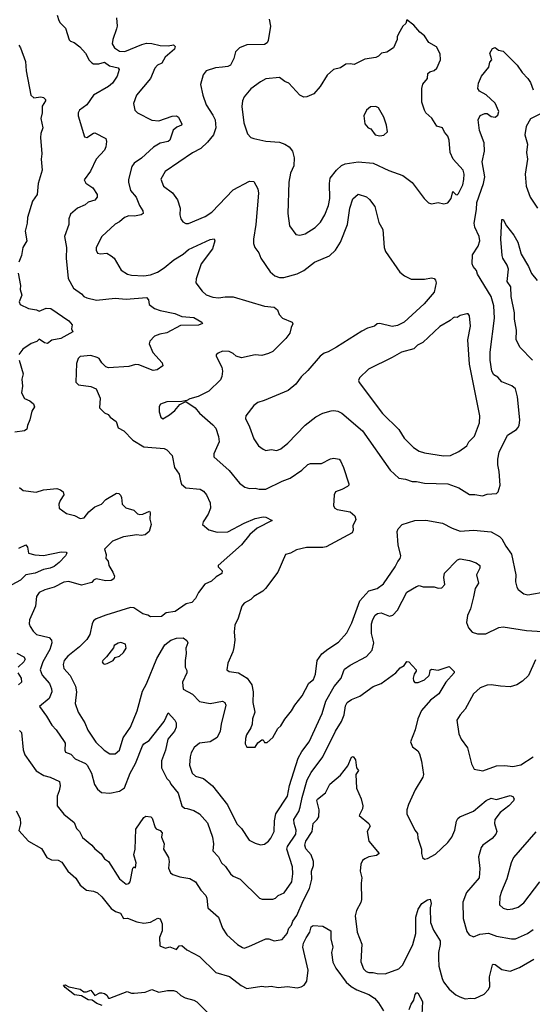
# Model space of a CAD drawing. Extents: x 1678431 to 1860718, y 384618 to 522882.
# Tile 250 of 256: x 1784500 to 1788279, y 476494 to 483742. Entities that reach past the tile are written whole.
import ezdxf

# ---------------------------------------------------------------- set-up
doc = ezdxf.new("R2010")
doc.units = 0

msp = doc.modelspace()

# ---------------------------------------------------------------- linework, layer by layer
at = {"layer": '0CON10XD'}
for points in [[(1784777.8, 483775), (1784788.9, 483735), (1784798, 483718), (1784838.3, 483678.3), (1784864.3, 483594.3), (1784875, 483583.8), (1784902.5, 483575), (1784942.7, 483542.7), (1784986, 483495), (1785013, 483443), (1785033, 483423), (1785045, 483417.5), (1785082.7, 483417.3), (1785125, 483428.1), (1785162.9, 483402.9), (1785225, 483387.5), (1785234, 483375), (1785218, 483325), (1785185, 483275.3), (1785155, 483251.1), (1785045, 483187.1), (1784995, 483114.3), (1784940.8, 483075), (1784930.8, 483055), (1784930.8, 483035), (1784978.8, 482878.8), (1784995, 482874.3), (1785045, 482907.5), (1785055, 482908.6), (1785135, 482866.2), (1785141.2, 482845), (1785136, 482805), (1785125, 482781.2), (1785064.1, 482715.9), (1785023.4, 482626.6), (1784976.4, 482563.6), (1784987.3, 482537.3), (1785039.2, 482505), (1785072, 482455), (1785072.5, 482435), (1785055, 482414.2), (1785005, 482398), (1784982.1, 482377.9), (1784926.2, 482355), (1784875, 482310), (1784862, 482275), (1784862, 482235), (1784831.4, 482145), (1784844.2, 482065), (1784842.5, 481985), (1784856.6, 481836.6), (1784898, 481765), (1784955, 481723.3), (1784972.5, 481705), (1784995, 481693.8), (1785067.5, 481677.5), (1785205, 481692.2), (1785285, 481683.5), (1785435, 481697.5), (1785449.3, 481679.3), (1785454.4, 481644.4), (1785495, 481614.5), (1785535, 481600), (1785645, 481580), (1785695, 481556.9), (1785785, 481548.5), (1785843.3, 481515), (1785847.5, 481505), (1785817.3, 481492.7), (1785685, 481491.8), (1785585, 481437.7), (1785532.3, 481427.7), (1785495, 481411.1), (1785460, 481375), (1785454.6, 481354.6), (1785482.6, 481292.6), (1785550, 481215), (1785555, 481193.3), (1785512.5, 481165), (1785485, 481159.2), (1785378.8, 481201.2), (1785355, 481202.5), (1785305, 481189.6), (1785155, 481178.6), (1785135, 481186), (1785105.5, 481215.5), (1785086.6, 481246.6), (1785072.5, 481255), (1785025, 481270.8), (1784945, 481261.2), (1784931.4, 481248.6), (1784918.7, 481211.3), (1784914.6, 481074.6), (1784935, 481054.4), (1785025, 481041.4), (1785065, 481023.8), (1785094.2, 480955), (1785087.5, 480885), (1785125, 480848.8), (1785152.5, 480835), (1785167.5, 480815), (1785212.5, 480785), (1785225, 480737.5), (1785267.5, 480715), (1785335, 480646.7), (1785415, 480598.6), (1785565, 480584), (1785585, 480575.6), (1785625, 480533.8), (1785641.9, 480445), (1785676.4, 480395), (1785685, 480347.5), (1785693.2, 480323.2), (1785725, 480296), (1785830, 480285), (1785855, 480270), (1785876.7, 480245), (1785904.5, 480184.5), (1785907.8, 480145), (1785889.3, 480100.7), (1785852, 480045), (1785848.8, 480025), (1785895, 479987.1), (1785955, 479969.6), (1786035, 479971.9), (1786155, 480036.5), (1786235, 480069.5), (1786295, 480082.5), (1786315, 480080), (1786362.5, 480055), (1786250.3, 479999.7), (1786197.1, 479952.9), (1786135, 479876.7), (1785964, 479725), (1785963.1, 479713.1), (1785993.8, 479685), (1785991.2, 479665), (1785949.3, 479640.7), (1785915, 479608.8), (1785864.3, 479585.7)], [(1785214.2, 483755), (1785218.1, 483695), (1785213.9, 483673.9), (1785187.1, 483595), (1785183.1, 483565), (1785198.1, 483535), (1785235, 483511.2), (1785275, 483507.1), (1785399.9, 483560.1), (1785435, 483567.7), (1785475, 483565.4), (1785535, 483550.8), (1785595, 483549.6), (1785635, 483555.5), (1785647.5, 483545), (1785642.5, 483525), (1785573.3, 483465), (1785547.8, 483422.2), (1785515, 483406.7), (1785496.2, 483385), (1785465, 483310), (1785362.5, 483185), (1785339.2, 483125), (1785350, 483075), (1785368.8, 483055), (1785475, 483002.5), (1785525, 482997.5), (1785625, 483032.2), (1785655, 483032.9), (1785671.2, 483025), (1785696.4, 482973.6), (1785692.5, 482965), (1785658.9, 482951.1), (1785632.3, 482927.7), (1785608.1, 482855), (1785595.4, 482844.6), (1785535, 482833.3), (1785486.6, 482803.4), (1785397.3, 482722.7), (1785345, 482684.4), (1785327.8, 482662.2), (1785302.2, 482565), (1785302.1, 482545), (1785318.2, 482485), (1785357.9, 482435), (1785383.9, 482373.9), (1785408, 482335), (1785410, 482315), (1785395.6, 482304.4), (1785345.5, 482295.5), (1785305, 482297.3), (1785272, 482285), (1785235, 482252.9), (1785204.4, 482235.6), (1785105, 482146.7), (1785063.8, 482065), (1785063.8, 482045), (1785075, 482023.8), (1785095, 482017.5), (1785142.1, 482022.1), (1785175, 482004.3), (1785195.7, 481985), (1785247.9, 481897.9), (1785295, 481868.2), (1785325, 481860.9), (1785415, 481855.4), (1785465, 481863.8), (1785515, 481883.9), (1785564.3, 481915), (1785636, 481974), (1785704.3, 482015), (1785745, 482050), (1785905, 482122.5), (1785935, 482128.8), (1785938.8, 482115), (1785922, 482055), (1785837.5, 481945), (1785800.6, 481835), (1785799.2, 481805), (1785845, 481744.3), (1785875, 481715.6), (1785925, 481699.1), (1785964.6, 481695.4), (1786015, 481702.7), (1786075, 481701.9), (1786303.8, 481633.8), (1786375, 481625.5), (1786400.8, 481605), (1786412.7, 481572.7), (1786436.7, 481545), (1786508.8, 481515), (1786513.6, 481503.6), (1786502.5, 481475), (1786490.6, 481435), (1786462.5, 481395), (1786365, 481299.4), (1786335, 481283.6), (1786285, 481269.4), (1786235, 481275.6), (1786135, 481251.9), (1786096.7, 481265), (1786074.4, 481284.4), (1786045, 481298), (1785995, 481301.2), (1785963.9, 481286.1), (1785947.5, 481275), (1785947.5, 481265), (1785989.2, 481185), (1785994.2, 481154.2), (1785991.4, 481115), (1785979.6, 481090.4), (1785895, 481008.1), (1785815, 480967.8), (1785755, 480951.1), (1785732.3, 480937.7), (1785695, 480930), (1785585, 480928), (1785537.3, 480912.7), (1785527.5, 480895), (1785527.5, 480855), (1785540, 480815), (1785555, 480802.5), (1785605, 480832), (1785644.4, 480865.6), (1785681.7, 480908.3), (1785725, 480930), (1785793.8, 480885), (1785825, 480846), (1785925, 480760), (1785945.4, 480735), (1785965, 480673.3), (1785969.6, 480635), (1785932.5, 480545), (1785932.5, 480525), (1786045, 480422.5), (1786119.4, 480329.4), (1786159.7, 480299.7), (1786195, 480290), (1786235, 480293.1), (1786265.9, 480285.9), (1786315, 480286.7), (1786435, 480343.8), (1786495, 480365.6), (1786579.2, 480425), (1786625, 480468.1), (1786645, 480475.7), (1786724.2, 480475.8), (1786790.5, 480509.5), (1786815, 480513.8), (1786855, 480506), (1786865, 480493.3), (1786888, 480445), (1786926.7, 480325), (1786927.5, 480315), (1786917.5, 480305), (1786875, 480283.3), (1786827.5, 480265), (1786817.5, 480245), (1786813.9, 480163.9), (1786822.5, 480145), (1786840, 480135), (1786935, 480118.8), (1786970.5, 480090.5), (1786977.7, 480062.3), (1786956, 480015), (1786957.5, 479985), (1786950, 479965), (1786758.8, 479861.2), (1786735, 479856), (1786613.5, 479856.5), (1786540.8, 479839.2), (1786495.5, 479814.5), (1786460, 479805), (1786402, 479675), (1786313.1, 479555), (1786292.5, 479535), (1786226, 479495), (1786205, 479472.5), (1786155, 479446.2), (1786138, 479425), (1786110, 479335), (1786085.6, 479285), (1786082, 479235), (1786086.9, 479175), (1786079.5, 479120.5)], [(1786338.9, 483745), (1786348.9, 483695), (1786331.7, 483588.3), (1786325, 483571.4), (1786305, 483558.6), (1786175, 483557.5), (1786120, 483535), (1786092, 483505), (1786078.6, 483455), (1786055, 483405.8), (1786035, 483396.5), (1785995, 483392.2), (1785943.2, 483386.8), (1785873.8, 483365), (1785852, 483335), (1785834.2, 483265), (1785850, 483185), (1785874.4, 483115), (1785925, 483039.2), (1785940.4, 483005), (1785946.2, 482945), (1785928.5, 482895), (1785885, 482840), (1785836.6, 482793.4), (1785775, 482760.5), (1785572, 482625), (1785541.7, 482568.3), (1785559.2, 482515), (1785627.6, 482467.6), (1785663.1, 482415), (1785683.1, 482355), (1785681.4, 482305), (1785688, 482275), (1785702.7, 482252.7), (1785725, 482240.8), (1785745, 482241.9), (1785867.5, 482292.5), (1785916.9, 482325), (1786075, 482488.1), (1786195, 482553.8), (1786225, 482550), (1786255.5, 482495.5), (1786260.8, 482465), (1786241.5, 482235), (1786222.9, 482125), (1786224.4, 482094.4), (1786234.4, 482064.4), (1786262, 482025), (1786277.1, 481985), (1786347.1, 481885), (1786381.2, 481855), (1786414.5, 481844.5), (1786446.4, 481843.6), (1786545, 481871.5), (1786595.3, 481894.7), (1786673.4, 481956.6), (1786785, 482004.4), (1786826.9, 482045), (1786864.5, 482105), (1786916.2, 482235), (1786933.6, 482355), (1786955.8, 482424.2), (1786995, 482457.5), (1787057.3, 482437.3), (1787078.8, 482418.8), (1787117, 482367), (1787147.8, 482247.8), (1787177.3, 482197.3), (1787185.8, 482065), (1787195.7, 482035.7), (1787302.6, 481882.6), (1787335.6, 481855.6), (1787385, 481832), (1787485, 481830.8), (1787535, 481842), (1787555.8, 481835.8), (1787565, 481823.3), (1787570.8, 481805), (1787556.2, 481735), (1787480.4, 481649.6), (1787334.6, 481515.4), (1787285, 481489.4), (1787245, 481482.5), (1787154.2, 481505.8), (1787135, 481502), (1787114.5, 481485.5), (1787065, 481471.5), (1787021.1, 481448.9), (1786835, 481330), (1786775, 481296.2), (1786745, 481286.2), (1786715.7, 481264.3), (1786625, 481160), (1786575, 481112.5), (1786535, 481057.5), (1786478.3, 481011.7), (1786302.1, 480937.9), (1786255, 480923.8), (1786225, 480901.2), (1786166.2, 480825), (1786164.2, 480805), (1786194.4, 480744.4), (1786225.8, 480655.8), (1786261.2, 480605), (1786295, 480579.2), (1786315, 480571.4), (1786355, 480578), (1786395, 480570.9), (1786425, 480582.7), (1786476.5, 480625), (1786603.4, 480756.6), (1786682.9, 480817.1), (1786735, 480845.8), (1786795, 480862.5), (1786815, 480865.6), (1786845, 480860), (1786875, 480844.3), (1787028.1, 480715), (1787230, 480425), (1787295, 480367.1), (1787345, 480359.2), (1787392.4, 480342.4), (1787425, 480343.1), (1787485, 480330.6), (1787655.6, 480325.6), (1787736.3, 480296.3), (1787815, 480247.1), (1787855, 480247.5), (1787912.3, 480237.7), (1787945, 480250), (1788013.9, 480253.9), (1788028, 480265), (1788041.4, 480315), (1788034.2, 480415), (1788024.2, 480465), (1788024.3, 480505.7), (1788035, 480557.5), (1788095, 480682.5), (1788162.5, 480725), (1788172.3, 480737.7), (1788182, 480755), (1788185.7, 480795.7), (1788169.4, 480965), (1788155, 481023.3), (1788127.4, 481047.4), (1788055, 481076), (1788025, 481109.2), (1787995, 481128), (1787981.5, 481155), (1787967.3, 481235), (1787968.2, 481295), (1788000.4, 481545), (1787994.5, 481635.5), (1787975.5, 481705), (1787875, 481868.8), (1787866.7, 481895), (1787841.9, 481925), (1787834.4, 481945), (1787838.7, 482011.3), (1787878.5, 482075), (1787892.7, 482115), (1787886.2, 482145), (1787854.6, 482215), (1787850.5, 482245), (1787867.8, 482345), (1787869.6, 482395), (1787919.2, 482535), (1787927.7, 482585), (1787908.1, 482695), (1787925.6, 482775), (1787924.5, 482835), (1787889.2, 482925), (1787880.8, 483005), (1787894, 483036), (1787929.3, 483050.7), (1787945, 483050), (1787975, 483028.8), (1788005, 483024), (1788025, 483040), (1788032, 483065), (1788005, 483127.5), (1787937.9, 483187.9), (1787890, 483215), (1787876.7, 483235), (1787883.3, 483275), (1787903.3, 483325), (1787958.3, 483391.7), (1787965, 483430), (1787980, 483445), (1787966.7, 483495), (1787985, 483530), (1788005, 483537.5), (1788028.3, 483518.3), (1788065, 483510), (1788167.7, 483407.7), (1788205, 483352.5), (1788245, 483310), (1788265, 483280), (1788286, 483225)], [(1786565, 482156.2), (1786605, 482164.2), (1786678.7, 482211.3), (1786718, 482252), (1786750.6, 482305), (1786776.9, 482375), (1786786.7, 482425), (1786783.8, 482535), (1786788.8, 482575), (1786835.6, 482635), (1786871.7, 482668.3), (1786898.6, 482681.4), (1786995, 482695.5), (1787105, 482686.5), (1787220.6, 482630.6), (1787324.5, 482594.5), (1787393.6, 482543.6), (1787481.2, 482425), (1787514.2, 482394.2), (1787535, 482386.7), (1787585, 482396.7), (1787626.1, 482386.1), (1787655, 482393.8), (1787680.9, 482425), (1787694.1, 482475.9), (1787715, 482453.8), (1787725, 482452), (1787735, 482463.3), (1787767.1, 482525), (1787774, 482566), (1787777.3, 482605), (1787768.5, 482635), (1787695, 482714), (1787672.7, 482765), (1787666.5, 482855), (1787656.5, 482885), (1787632.7, 482912.7), (1787615.7, 482945.7), (1787575, 482958.8), (1787537.8, 483017.8), (1787495, 483056), (1787483.3, 483075), (1787464.5, 483135), (1787464.5, 483235.5), (1787472.1, 483267.9), (1787505, 483310), (1787507.5, 483345), (1787522.5, 483357.5), (1787555, 483367.5), (1787575.5, 483384.5), (1787602.9, 483445), (1787600.5, 483490.5), (1787573, 483543), (1787516.2, 483575), (1787485, 483622.5), (1787450.5, 483650.5), (1787405, 483702.5), (1787355, 483740), (1787346.7, 483713.3), (1787323.3, 483695), (1787293, 483637), (1787283.6, 483616.4), (1787282.5, 483595), (1787256.7, 483535), (1787207, 483503), (1787167.5, 483495), (1787145.8, 483474.2), (1787125, 483464.2), (1787045, 483450.6), (1786965, 483412.3), (1786935, 483416.9), (1786905, 483413.1), (1786865, 483387.1), (1786814.5, 483375.5), (1786767.2, 483332.8), (1786715, 483250), (1786668, 483195), (1786616.9, 483173.1), (1786595, 483171.5), (1786565.3, 483185.3), (1786485, 483274), (1786455.8, 483285.8), (1786415, 483315.8), (1786315, 483305.8), (1786275.5, 483284.5), (1786205, 483232.5), (1786154.2, 483175), (1786142.5, 483145), (1786137.3, 483102.7), (1786153.2, 482983.2), (1786180.3, 482900.3), (1786203.3, 482875), (1786225, 482867.5), (1786315, 482847.1), (1786415, 482840), (1786453.8, 482826.2), (1786486.2, 482805), (1786510, 482775), (1786524, 482725), (1786521.9, 482665), (1786497.6, 482612.4), (1786482.9, 482545), (1786475.8, 482315), (1786489.2, 482225), (1786535, 482160), (1786565, 482156.2)], [(1784495, 483553.8), (1784506.9, 483535), (1784543.6, 483435), (1784548.9, 483365), (1784582.9, 483185), (1784605, 483165.8), (1784655, 483173.8), (1784675, 483170), (1784690, 483155), (1784690, 483145), (1784665.8, 483104.2), (1784666.9, 483055), (1784655.8, 483015), (1784670.8, 482945), (1784656.2, 482905), (1784654.3, 482875), (1784664.4, 482755), (1784658, 482715), (1784665.7, 482635), (1784637.7, 482535), (1784630, 482455), (1784595.5, 482405), (1784557.8, 482285), (1784555.5, 482245), (1784540.6, 482185), (1784553.1, 482115), (1784524.6, 482065.4), (1784512.9, 482005), (1784493.4, 481956.6)], [(1787155, 482886), (1787185, 482891.2), (1787212.5, 482915), (1787204, 482965), (1787185, 483023.3), (1787145, 483093.3), (1787125, 483102.5), (1787085, 483100), (1787057.5, 483075), (1787037.5, 483035), (1787043.3, 482975), (1787070, 482945), (1787089.3, 482939.3), (1787120, 482895), (1787155, 482886)], [(1788354.3, 483055.7), (1788265, 483012), (1788234.3, 482955), (1788223.8, 482895), (1788242.5, 482825), (1788237.1, 482765), (1788244.3, 482715), (1788225.6, 482605), (1788232.5, 482515), (1788262.9, 482435), (1788317.8, 482355)], [(1788280.6, 481235), (1788188.7, 481328.7), (1788159.4, 481385), (1788161.1, 481455), (1788147.8, 481537.8), (1788146.9, 481585), (1788123.8, 481705), (1788121.4, 481775), (1788094.4, 481815), (1788103.8, 481905), (1788094, 481935), (1788061.4, 481985), (1788056.7, 482005), (1788046.7, 482125), (1788055, 482270), (1788065, 482270), (1788087.5, 482225), (1788142.2, 482155), (1788171.5, 482105), (1788196.4, 482015), (1788249.6, 481925), (1788272.7, 481872.7), (1788315, 481821.8)], [(1784490, 481875), (1784505.9, 481785.9), (1784504.3, 481755), (1784516, 481715), (1784496.7, 481665), (1784503.8, 481645), (1784565.6, 481615.6), (1784625, 481605.6), (1784645, 481596.1), (1784695, 481619.3), (1784730.4, 481615), (1784861.4, 481525), (1784886.2, 481495), (1784883.3, 481465), (1784892.5, 481445), (1784804.5, 481395), (1784738.5, 481381.5), (1784705, 481358.8), (1784683.9, 481363.9), (1784645, 481391.2), (1784627.1, 481372.9), (1784585, 481357.3), (1784523, 481317), (1784495, 481276.2)], [(1787625, 480531.2), (1787675, 480534.5), (1787737, 480563), (1787795.5, 480604.5), (1787810.8, 480635), (1787852.3, 480675), (1787890, 480775), (1787891.2, 480825), (1787815.4, 481205), (1787802.5, 481385), (1787822.9, 481485), (1787815, 481562.5), (1787806.4, 481576.4), (1787795, 481577.5), (1787746.7, 481563.3), (1787725, 481550), (1787705, 481552.5), (1787695, 481547.5), (1787673.6, 481526.4), (1787597.6, 481482.4), (1787471.2, 481365), (1787433.3, 481345), (1787405, 481320), (1787315, 481294.2), (1787245, 481255.7), (1787071.4, 481168.6), (1787005.6, 481105), (1786997.1, 481085), (1787001.3, 481071.3), (1787175, 480844), (1787295, 480724), (1787335, 480662), (1787403, 480593), (1787445, 480565.7), (1787485, 480554.4), (1787625, 480531.2)], [(1784496, 481235), (1784526, 481135), (1784516.2, 481095), (1784520, 481045), (1784513.8, 480995), (1784535, 480953.8), (1784575, 480936), (1784602, 480915), (1784608.3, 480891.7), (1784589.3, 480859.3), (1784576.2, 480795), (1784558, 480755), (1784553.6, 480726.4), (1784535, 480714), (1784465, 480706)], [(1784497.9, 480297.9), (1784525.9, 480275.9), (1784622.6, 480262.6), (1784675, 480280), (1784775, 480290), (1784801.2, 480281.2), (1784821.2, 480265), (1784826.7, 480245), (1784798.3, 480201.7), (1784790, 480175), (1784792.5, 480145), (1784845, 480106.2), (1784905, 480091.2), (1784945, 480070.8), (1784976.3, 480073.7), (1785011.1, 480118.9), (1785055.3, 480154.7), (1785103.9, 480176.1), (1785135, 480208.9), (1785215, 480256.9), (1785230, 480255), (1785242.3, 480242.3), (1785251.2, 480225), (1785255.7, 480175.7), (1785281.7, 480148.3), (1785341.7, 480131.7), (1785368.6, 480105), (1785385, 480098.2), (1785408.8, 480101.2), (1785456.7, 480125), (1785462, 480115), (1785459.1, 480065), (1785469.6, 480025), (1785455.3, 479975), (1785425, 479950.4), (1785395, 479943.6), (1785365, 479948.9), (1785265, 479934.4), (1785185, 479902.7), (1785125.7, 479845), (1785136.7, 479805), (1785134.2, 479775), (1785152, 479755), (1785156.9, 479725), (1785186.7, 479675), (1785198, 479645), (1785193.8, 479625), (1785175, 479612.9), (1785135, 479610.6), (1785065, 479626), (1785045, 479616.2), (1785031.2, 479598.8), (1784955, 479578.8), (1784863, 479607), (1784825, 479600.6), (1784753.8, 479565), (1784685.3, 479544.7), (1784644.7, 479525.3), (1784623.7, 479496.3), (1784616.7, 479425), (1784601.2, 479391.2), (1784572.7, 479325), (1784570, 479295), (1784577.1, 479275), (1784599.8, 479239.8), (1784625, 479215.7), (1784717.5, 479195), (1784734.4, 479175), (1784738.2, 479155), (1784723.5, 479106.5), (1784670.6, 479015), (1784651.8, 478955), (1784665.8, 478915.8), (1784718.9, 478855), (1784735.4, 478815), (1784736.4, 478795), (1784717.1, 478745), (1784647.5, 478685), (1784698.2, 478615), (1784737.4, 478547.4), (1784769.4, 478515), (1784828.6, 478428.6), (1784835.6, 478415), (1784832.5, 478365), (1784838.7, 478348.7), (1784877.5, 478335), (1784909.8, 478299.8), (1784985, 478267.3), (1784998.5, 478255), (1785029.2, 478195), (1785050.9, 478110.9), (1785075, 478077.5)], [(1786079.5, 479120.5), (1786072.1, 479087.9), (1786035.6, 479005), (1786028, 478955), (1786044.5, 478944.5), (1786112.6, 478932.6), (1786177.1, 478895), (1786211.2, 478845), (1786220.9, 478795), (1786220, 478715), (1786234.2, 478645), (1786216, 478595), (1786213.6, 478556.4), (1786205, 478530), (1786172.3, 478477.7), (1786165, 478450), (1786161.7, 478411.7), (1786175, 478387.5), (1786235, 478387.5), (1786255, 478417.5), (1786285, 478440), (1786295, 478440), (1786305, 478420), (1786325, 478420), (1786365, 478456.7), (1786403.3, 478525), (1786425, 478543.3), (1786455, 478593.3), (1786505, 478653.3), (1786527.5, 478695), (1786582.9, 478765), (1786632.5, 478857.5), (1786665.4, 478884.6), (1786679.5, 478925), (1786692.5, 479025), (1786727.3, 479072.7), (1786771.1, 479108.9), (1786850.8, 479159.2), (1786912.4, 479227.6), (1786947.5, 479302.5), (1787007.1, 479465), (1787073.3, 479536.7), (1787135, 479554.5), (1787181.3, 479588.7), (1787268.1, 479715), (1787286.3, 479753.7), (1787304, 479775), (1787309.2, 479795), (1787289.2, 479875), (1787283.3, 479975), (1787290, 479995), (1787320, 480025), (1787413.8, 480056.2), (1787495, 480056.7), (1787616.2, 480036.2), (1787688.3, 479998.3), (1787746.8, 479976.8), (1787845, 479983.1), (1787975, 479971.4), (1788037, 479937), (1788055, 479920), (1788083.1, 479865), (1788126.3, 479806.3), (1788156.5, 479655), (1788155.9, 479604.1), (1788165.7, 479565), (1788175, 479548), (1788215, 479514.3), (1788245, 479507.5), (1788385, 479532)], [(1784495, 479851.1), (1784545, 479876), (1784558.3, 479858.3), (1784564.6, 479814.6), (1784611.6, 479801.6), (1784675, 479797.1), (1784805, 479824.5), (1784841.7, 479821.7), (1784846.7, 479815), (1784836.9, 479795), (1784791.5, 479745), (1784755, 479716.6), (1784726.2, 479703.8), (1784675, 479695.6), (1784615, 479667), (1784545, 479654.3), (1784507.1, 479615), (1784410.5, 479565)], [(1785864.3, 479585.7), (1785819.2, 479525), (1785795, 479480), (1785768.3, 479451.7), (1785728.1, 479441.9), (1785645.9, 479384.1), (1785580, 479375), (1785545, 479348.8), (1785465, 479346.2), (1785445, 479358.8), (1785407.3, 479367.3), (1785341.2, 479411.2), (1785315.9, 479415.9), (1785135, 479358.5), (1785065, 479330.6), (1785044.5, 479315.5), (1785034.4, 479295.6), (1785018.1, 479215), (1784995, 479178), (1784940, 479125), (1784855, 479056.7), (1784828.5, 479025), (1784820, 478995), (1784826.9, 478965), (1784872.2, 478915), (1784910.5, 478835), (1784918.5, 478795), (1784908.5, 478708.5), (1784931.5, 478645), (1784981.2, 478565), (1785002.6, 478512.6), (1785062.4, 478422.4), (1785123.8, 478363.8), (1785165, 478336.7), (1785205, 478336.7), (1785235.5, 478364.5), (1785262.5, 478455), (1785316.2, 478535), (1785366, 478655), (1785405, 478800), (1785435, 478853.3), (1785510.2, 479039.8), (1785571.1, 479138.9), (1785615, 479174.4), (1785655, 479190), (1785705, 479191.2), (1785733, 479173), (1785739.2, 479155), (1785725.7, 479115), (1785727.5, 479075), (1785720, 479025), (1785720, 478975), (1785731.7, 478951.7), (1785733.3, 478935), (1785701.2, 478865), (1785704.1, 478814.1), (1785775, 478776.9), (1785825, 478722.2), (1785905, 478708.2), (1785995, 478724.5), (1786012.9, 478715), (1786020.5, 478695), (1785984.7, 478555.3), (1785977.5, 478505), (1785955, 478456.9), (1785905, 478426.8), (1785824.7, 478415.3), (1785787.1, 478385), (1785763.1, 478345), (1785755.8, 478315.8), (1785753.1, 478255), (1785770.8, 478195), (1785795, 478173.1), (1785855, 478156.5), (1785921.1, 478101.1), (1786031.2, 477961.2), (1786101.7, 477821.7), (1786115, 477806.9), (1786135, 477787.5), (1786192.8, 477702.8), (1786235, 477679.2), (1786275, 477667.5), (1786305, 477672), (1786335, 477693.8), (1786352.1, 477717.9), (1786377.1, 477765), (1786377.3, 477845), (1786388.5, 477895), (1786474.4, 478025), (1786489.6, 478105), (1786553.2, 478306.8), (1786579.5, 478355), (1786634.7, 478425.3), (1786730.8, 478635), (1786757.3, 478725), (1786817.8, 478832.2), (1786868.9, 478895), (1786886.2, 478943.8), (1786895, 478960), (1786935, 478991.1), (1787055.4, 479054.6), (1787098.3, 479101.7), (1787110, 479155), (1787092.3, 479222.3), (1787093.9, 479295), (1787102.7, 479327.3), (1787121.3, 479358.7), (1787138.3, 479371.7), (1787163.6, 479376.4), (1787225, 479350.5), (1787250.7, 479359.3), (1787285, 479396), (1787355, 479527.1), (1787425, 479570), (1787445, 479576), (1787475, 479568), (1787555, 479567.5), (1787585, 479556.2), (1787610.7, 479559.3), (1787633.3, 479585), (1787626, 479635), (1787631.7, 479668.3), (1787726.7, 479765), (1787747.5, 479772.5), (1787815, 479761.4), (1787865, 479744), (1787890.8, 479725), (1787891.4, 479705), (1787867.5, 479655), (1787881.2, 479595), (1787858.6, 479555), (1787845, 479493.3), (1787822.5, 479405), (1787800.6, 479355), (1787794, 479305), (1787807.5, 479265), (1787835, 479234), (1787875, 479220), (1787935, 479221.9), (1788031.7, 479268.3), (1788065, 479273.5), (1788235.4, 479245.4), (1788355, 479239.1)], [(1785125, 478997.5), (1785145, 479003.3), (1785190, 479025), (1785203.6, 479046.4), (1785235, 479056.7), (1785265, 479082.5), (1785286, 479115), (1785280, 479145), (1785245, 479156.7), (1785225, 479152.5), (1785197.5, 479135), (1785192.5, 479117.5), (1785139.5, 479050.5), (1785112, 479025), (1785108.8, 479015), (1785115, 479002.5), (1785125, 478997.5)], [(1784478.5, 479078.5), (1784530.4, 479050.4), (1784541.1, 479035), (1784530, 479015), (1784490, 478975)], [(1785075, 478077.5), (1785102.7, 478052.7), (1785165, 478046.9), (1785235, 478062.2), (1785273.9, 478086.1), (1785315, 478194.2), (1785355, 478266), (1785405, 478396.7), (1785415, 478411.1), (1785455.6, 478435), (1785565.3, 478574.7), (1785595, 478638.8), (1785644.3, 478585), (1785652.5, 478565), (1785654, 478535), (1785641.4, 478505), (1785593.3, 478445), (1785575.4, 478365), (1785545.4, 478285), (1785544.5, 478235), (1785584.3, 478155), (1785605, 478136), (1785613.9, 478113.9), (1785668, 478048), (1785695.7, 477955), (1785715, 477937.5), (1785735.9, 477934.1), (1785785, 477920.6), (1785825, 477895.8), (1785885, 477828.8), (1785921.4, 477725), (1785928.6, 477675), (1785925, 477623.3), (1785965, 477578.8), (1785987.1, 477535), (1786017, 477507), (1786055, 477453.8), (1786075, 477436.2), (1786124.3, 477414.3), (1786267.5, 477275), (1786288.3, 477268.3), (1786365, 477267.5), (1786385, 477274.2), (1786406.2, 477295), (1786449.2, 477315), (1786506.2, 477395), (1786514.5, 477455), (1786510.4, 477505), (1786468.8, 477635), (1786475.5, 477655), (1786536.2, 477745), (1786539.1, 477775), (1786523.3, 477825), (1786521.8, 477855), (1786557, 477913), (1786568.4, 477945), (1786581.4, 478015), (1786620.3, 478145), (1786649.6, 478200.4), (1786735, 478315.7), (1786829.2, 478505), (1786872.5, 478575), (1786892.7, 478625), (1786901.4, 478691.4), (1786914.7, 478715.3), (1786945, 478736.5), (1787007, 478763), (1787105, 478832.9), (1787165.6, 478854.4), (1787273.3, 478935), (1787305, 478970), (1787333.3, 478986.7), (1787355, 479016.7), (1787367.5, 479015), (1787423.8, 478955), (1787423.3, 478945), (1787406.7, 478925), (1787400, 478895), (1787402.5, 478875), (1787413, 478863), (1787436.4, 478863.6), (1787485, 478882), (1787517.5, 478915), (1787523.8, 478933.8), (1787526.4, 478953.6), (1787535, 478960), (1787585, 478953.8), (1787665, 478981.2), (1787703.6, 478943.6), (1787702.5, 478935), (1787642.2, 478865), (1787590.5, 478779.5), (1787527.1, 478732.9), (1787463, 478657), (1787433.9, 478596.1), (1787414.3, 478515), (1787380, 478425), (1787395, 478390), (1787435, 478360), (1787447.3, 478337.3), (1787463, 478283), (1787475.8, 478185), (1787470.8, 478165), (1787415, 478072.5), (1787366.1, 477963.9), (1787353.3, 477925), (1787353.6, 477896.4), (1787413.8, 477775), (1787432.3, 477752.3), (1787435.8, 477715.8), (1787461.2, 477635), (1787461.2, 477605), (1787470, 477575), (1787485, 477563.3), (1787505, 477566.7), (1787565, 477598), (1787655, 477684.3), (1787685.6, 477725), (1787706.5, 477775), (1787718.9, 477841.1), (1787728.8, 477861.2), (1787745, 477874.4), (1787845.3, 477914.7), (1787938.8, 477995), (1787975, 478010), (1788015, 478001.2), (1788115, 478030), (1788135, 478023.8), (1788145.9, 478005.9), (1788139.3, 477990.7), (1788105.8, 477955), (1788040.6, 477905), (1788003.1, 477855), (1787999.4, 477825), (1788016.9, 477765), (1788010, 477745), (1787984, 477715), (1787915, 477665.7), (1787902, 477648), (1787880.9, 477579.1), (1787892.4, 477492.4), (1787886.4, 477425), (1787792.9, 477317.1), (1787765.6, 477245), (1787770, 477125), (1787795, 477030), (1787814.2, 477005), (1787845, 476990), (1787890.9, 477009.1), (1787955, 477016.5), (1788015, 476995.6), (1788125, 476976.5), (1788155, 476976.5), (1788244, 477016), (1788284.4, 477045)], [(1788301.5, 479028.5), (1788249.4, 478915), (1788206.4, 478873.6), (1788165, 478844.5), (1788115, 478831.1), (1788045, 478834.6), (1787975, 478846.4), (1787946.2, 478843.8), (1787895, 478823.3), (1787845, 478779.2), (1787784.6, 478665.4), (1787747.8, 478625), (1787722.9, 478585), (1787737.1, 478485), (1787755, 478446.2), (1787801.7, 478381.7), (1787830, 478265), (1787851.2, 478225), (1787915, 478211.9), (1788015, 478248.9), (1788075, 478250.5), (1788135, 478243.6), (1788195, 478256.7), (1788285.8, 478315)], [(1784485.6, 478935), (1784511.5, 478895), (1784513.1, 478865), (1784490.8, 478845)], [(1784499.5, 478509.5), (1784513.8, 478495), (1784526.8, 478366.8), (1784539.1, 478329.1), (1784621.6, 478211.6), (1784678.3, 478178.3), (1784726.1, 478166.1), (1784794.3, 478134.3), (1784798.3, 478101.7), (1784792.5, 478065), (1784776.2, 478025), (1784775.7, 477955), (1784825, 477894.4), (1784901.2, 477831.2), (1784918.7, 477788.7), (1784940, 477765), (1784962.1, 477722.1), (1785032.9, 477665), (1785055, 477638.1), (1785100.7, 477600.7), (1785125, 477564.3), (1785155, 477544.3), (1785235, 477418.6), (1785285, 477377.8), (1785305, 477382.9), (1785315.2, 477394.8), (1785335, 477496.7), (1785345, 477506.7), (1785355, 477497.5), (1785359.5, 477535), (1785340.8, 477595), (1785351.8, 477635), (1785357.5, 477782.5), (1785415, 477870), (1785431.2, 477878.8), (1785466.7, 477875), (1785477.5, 477865), (1785498.8, 477795), (1785505.9, 477785.9), (1785535, 477773.3), (1785550, 477755), (1785546.7, 477725), (1785565.8, 477675), (1785561.2, 477635), (1785598.1, 477575), (1785602.2, 477545), (1785598.1, 477495), (1785611.7, 477461.7), (1785628.3, 477448.3), (1785681.1, 477431.1), (1785755, 477419.4), (1785795.3, 477395.3), (1785836.4, 477335), (1785873.1, 477295), (1785880.6, 477275), (1785886.2, 477205), (1785965, 477136.2), (1785995.8, 477055), (1786026, 477005), (1786105, 476934), (1786141.7, 476911.7), (1786155, 476906.7), (1786190.3, 476919.7), (1786315, 476975.6), (1786336.4, 476976.4), (1786375, 476962), (1786435, 476970.8), (1786471.1, 477015), (1786485, 477054), (1786504.5, 477075.5), (1786514.5, 477105.5), (1786543.7, 477146.4), (1786589.5, 477255), (1786635.9, 477345.9), (1786653.3, 477415), (1786652.2, 477475), (1786666, 477515), (1786665, 477546.2), (1786647.8, 477595), (1786609.3, 477639.3), (1786601.5, 477665), (1786610, 477695), (1786655.3, 477765), (1786663.4, 477825), (1786694, 477855), (1786705.3, 477875), (1786707.6, 477925), (1786691.5, 477995), (1786695.8, 478005), (1786755, 478050), (1786785.6, 478115), (1786865, 478180), (1786919.7, 478250.3), (1786945, 478313.3), (1786957.1, 478317.1), (1786975, 478292.5), (1786984, 478235), (1786997.5, 478215), (1786978, 478185), (1786982.5, 478085), (1787017.3, 478007.3), (1787030, 477955), (1787027.3, 477932.7), (1787003.6, 477883.6), (1787074.2, 477825), (1787082.5, 477805), (1787061.5, 477765), (1787074.4, 477695), (1787148.8, 477605), (1787130.9, 477589.1), (1787075, 477578.2), (1787043.8, 477565), (1787027.6, 477552.4), (1787014.4, 477525), (1787010.6, 477475), (1787022.2, 477425), (1787017.3, 477385), (1787020, 477265), (1787015, 477244), (1786981.8, 477185), (1786973.2, 477145), (1786988.2, 477025), (1787022.5, 476937.5), (1787015.7, 476805.7), (1787034.2, 476755), (1787055, 476735.8), (1787075, 476727.5), (1787105, 476728), (1787135, 476720), (1787195, 476718.8), (1787295.5, 476754.5), (1787325.6, 476785), (1787399.1, 476935), (1787419.6, 477015), (1787420.4, 477135), (1787436.2, 477193.8), (1787465, 477235.6), (1787505, 477263.8), (1787525, 477267.5), (1787533.3, 477235), (1787526.1, 477203.9), (1787528.5, 477095), (1787549.4, 477039.4), (1787599.8, 476959.8), (1787600, 476935), (1787586.5, 476875), (1787586.6, 476833.4), (1787590.5, 476775), (1787614.6, 476684.6), (1787625, 476658.8), (1787665.8, 476605.8), (1787715, 476563.8), (1787745, 476548.8), (1787785, 476533.8), (1787825, 476540), (1787855, 476537.5), (1787922.7, 476567.3), (1787955, 476603.8), (1787964.4, 476625), (1787962.1, 476695), (1787984.4, 476785), (1787990.3, 476789.7), (1788005, 476787.1), (1788055, 476749.2), (1788115, 476737.5), (1788185, 476765.6), (1788289.2, 476825)], [(1784475, 477917.5), (1784505, 477862.5), (1784507.3, 477822.7), (1784495, 477772.5), (1784565.8, 477695.8), (1784661.7, 477641.7), (1784700, 477575), (1784735, 477558), (1784785, 477554.3), (1784810.3, 477540.3), (1784855, 477474), (1784915, 477422.5), (1784945, 477370), (1784993.4, 477333.4), (1785045, 477327.8), (1785075, 477313.3), (1785106.7, 477285), (1785175, 477200), (1785207.6, 477177.6), (1785243.6, 477163.6), (1785265, 477126), (1785295, 477128.1), (1785365, 477100.8), (1785415, 477091.9), (1785465, 477098.9), (1785517.5, 477127.5), (1785535, 477123.3), (1785550, 477085), (1785550, 477035), (1785532, 476985), (1785533.6, 476923.6), (1785575, 476906.7), (1785606.1, 476916.1), (1785655, 476897.5), (1785676.4, 476923.6), (1785695, 476926.2), (1785732.5, 476895), (1785825, 476846.2), (1785945, 476727.5), (1786047.6, 476697.6), (1786131.6, 476631.6), (1786175, 476609.5), (1786285, 476627.5), (1786315, 476621.4), (1786355, 476627.1), (1786405, 476618.5), (1786475, 476624.5), (1786545, 476614.5), (1786575, 476621.5), (1786596.9, 476635), (1786617.5, 476665), (1786625.8, 476745), (1786586.9, 476915), (1786592.9, 476945), (1786613, 476983), (1786640, 477025), (1786649.2, 477065), (1786663.3, 477075), (1786735, 477068.7), (1786794.2, 477035), (1786792.9, 476975), (1786808, 476915), (1786797.5, 476875), (1786809.6, 476805), (1786830.8, 476760.8), (1786907.7, 476657.7), (1786943.8, 476623.8), (1786985, 476599.2), (1787075, 476566.2), (1787115, 476539.4), (1787144.2, 476505), (1787181.5, 476445)], [(1788305, 477764.2), (1788140.8, 477575), (1788122.9, 477535), (1788092.1, 477417.9), (1788050.6, 477325), (1788038.8, 477285), (1788035.9, 477225.9), (1788065, 477202), (1788095, 477191.4), (1788135, 477196), (1788175, 477210), (1788215, 477240.8), (1788334.7, 477395.3)], [(1785108.8, 476485), (1785070, 476500), (1785035, 476524.5), (1785005, 476525.6), (1784955, 476557.1), (1784905, 476564.2), (1784835, 476616.9), (1784824.4, 476635), (1784835, 476637.9), (1784862, 476622), (1784945, 476604.5), (1784973.8, 476585), (1784992.5, 476585), (1785025, 476597.5), (1785055, 476558.8), (1785090.8, 476579.2), (1785105, 476578.8), (1785125, 476573.3), (1785141.7, 476561.7), (1785155, 476540), (1785165, 476540), (1785291.7, 476588.3), (1785325, 476576.7), (1785345, 476576.2), (1785425, 476582.5), (1785475, 476603.3), (1785525, 476584), (1785590, 476595), (1785635, 476594.3), (1785655, 476586.9), (1785688.6, 476558.6), (1785721.1, 476541.1), (1785785, 476524.3), (1785805, 476512.9), (1785885, 476432.9)], [(1787370.9, 476455), (1787384.7, 476495.3), (1787405.6, 476525), (1787415.7, 476565), (1787425, 476578.1), (1787435, 476577.1), (1787470, 476515), (1787463.9, 476416.1)]]:
    msp.add_lwpolyline(points, dxfattribs=at)

doc.saveas('drawing.dxf')
